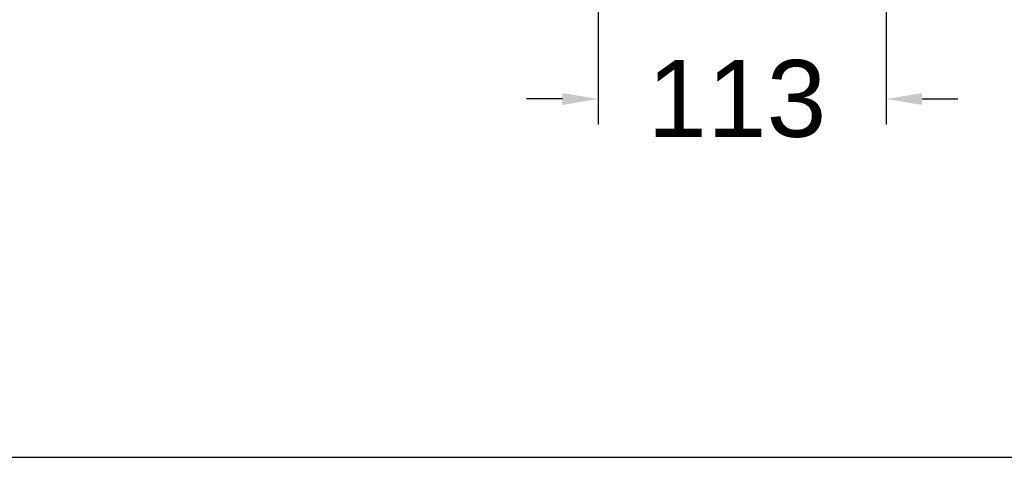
# Model space of a CAD drawing. Header units: millimetres. Extents: x 193.2 to 270.1, y 79 to 162.6.
# Tile 8 of 19: x 231.6 to 250.9, y 79 to 87.6. Entities that reach past the tile are written whole.
import ezdxf

# ---------------------------------------------------------------- set-up
doc = ezdxf.new("R2010")
doc.units = ezdxf.units.MM
doc.header["$PDSIZE"] = -1
doc.layers.add('COTAS', color=253, linetype='Continuous')
doc.styles.add('ARIAL', font='arial.ttf')
doc.dimstyles.new('RS (E1.20)', dxfattribs={"dimtxt": 1.5, "dimasz": 0.7, "dimexe": 0.5, "dimexo": 1, "dimgap": 1, "dimtad": 0, "dimtih": 1, "dimtoh": 1, "dimdec": 0, "dimlfac": 20, "dimtxsty": 'ARIAL', "dimcen": 0, "dimclrd": 256, "dimclre": 256, "dimclrt": 256, "dimadec": 0, "dimazin": 0, "dimtfac": 1, "dimtdec": 0, "dimtofl": 0, "dimtmove": 0, "dimatfit": 3, "dimfxl": 1, "dimlwd": -1, "dimlwe": -1, "dimarcsym": 0})

# ---------------------------------------------------------------- blocks, each defined once
blk = doc.blocks.new('*D28')
at = {"layer": 'COTAS', "transparency": 16777216}
for p, q in [((242.932, 88.83), (242.932, 85.522)), ((248.558, 88.83), (248.558, 85.522)), ((242.232, 86.022), (241.532, 86.022)), ((249.258, 86.022), (249.958, 86.022))]:
    blk.add_line(p, q, dxfattribs=at)
for points in [[(242.232, 86.138), (242.232, 85.905), (242.932, 86.022)], [(249.258, 86.138), (249.258, 85.905), (248.558, 86.022)]]:
    blk.add_solid(points, dxfattribs=at)
at = {"layer": 'Defpoints', "color": 0, "transparency": 16777216}
for p in [(242.932, 89.83), (248.558, 89.83), (248.558, 86.022)]:
    blk.add_point(p, dxfattribs=at)
at = {"layer": 'COTAS', "transparency": 16777216, "insert": (245.639, 86.022), "char_height": 1.5, "attachment_point": 5, "style": 'ARIAL'}
blk.add_mtext('113', dxfattribs=at)

msp = doc.modelspace()

# ---------------------------------------------------------------- linework, layer by layer
at = {"color": 3}
msp.add_lwpolyline([(270.099, 159.087), (193.161, 159.087), (193.161, 79.026), (270.099, 79.026)], close=True, dxfattribs=at)

# ---------------------------------------------------------------- dimensions: what is measured, and where the dimension line sits
at = {"layer": 'COTAS'}
dim = msp.add_linear_dim(base=(248.558, 86.022), p1=(242.932, 89.83), p2=(248.558, 89.83), dimstyle='RS (E1.20)', dxfattribs=at)
dim.commit()
dim.dimension.update_dxf_attribs({"geometry": '*D28', "text_midpoint": (245.639, 86.022), "dimtype": 160})

doc.saveas('drawing.dxf')
